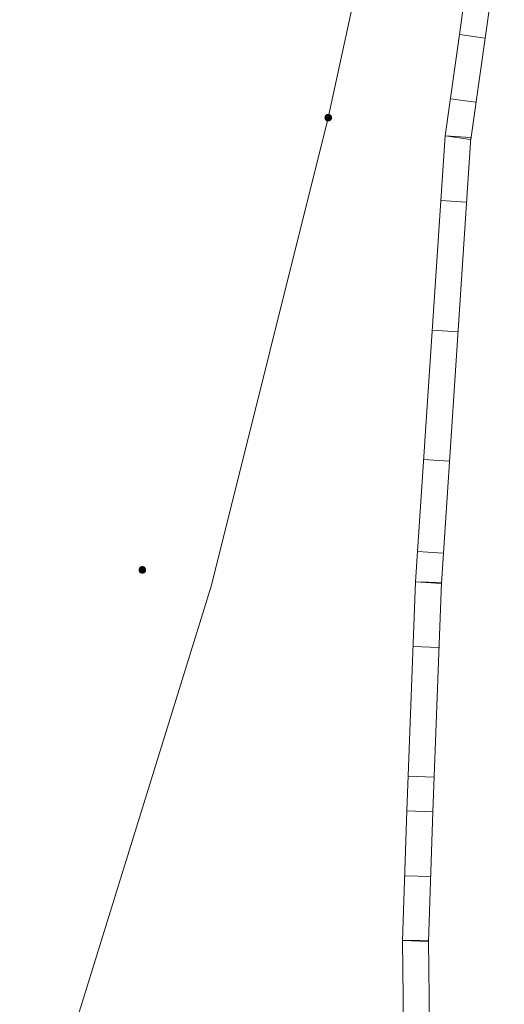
# Model space of a CAD drawing. Header units: metres. Extents: x 3425540 to 3446143, y 5432760 to 5444637.
# Tile 162 of 256: x 3436002 to 3436021, y 5440066 to 5440104. Entities that reach past the tile are written whole.
import ezdxf

# ---------------------------------------------------------------- set-up
doc = ezdxf.new("R2010")
doc.units = ezdxf.units.M
doc.layers.add('B_Bestand', color=9, linetype='Continuous', lineweight=18)
doc.layers.add('B_Flurgrenzen', color=9, linetype='Continuous', lineweight=18)

msp = doc.modelspace()

# ---------------------------------------------------------------- linework, layer by layer
at = {"layer": 'B_Bestand'}
for p, q in [((3436019.873, 5440107.887), (3436019.173, 5440102.936)), ((3436020.863, 5440107.747), (3436020.163, 5440102.796)), ((3436019.173, 5440102.936), (3436018.62, 5440099.029)), ((3436020.149, 5440102.798), (3436019.186, 5440102.934)), ((3436020.163, 5440102.796), (3436019.61, 5440098.889)), ((3436019.799, 5440100.322), (3436018.836, 5440100.459)), ((3436018.62, 5440099.029), (3436017.557, 5440083.006)), ((3436019.618, 5440098.963), (3436018.555, 5440082.94)), ((3436019.604, 5440098.964), (3436018.633, 5440099.028)), ((3436019.596, 5440098.891), (3436018.633, 5440099.027)), ((3436019.438, 5440096.469), (3436018.467, 5440096.534)), ((3436019.107, 5440091.48), (3436018.136, 5440091.545)), ((3436018.776, 5440086.491), (3436017.806, 5440086.556)), ((3436017.557, 5440083.006), (3436017.48, 5440081.844)), ((3436018.541, 5440082.941), (3436017.57, 5440083.005)), ((3436018.555, 5440082.94), (3436018.478, 5440081.778)), ((3436017.48, 5440081.844), (3436017.152, 5440073.011)), ((3436018.465, 5440081.807), (3436017.493, 5440081.844)), ((3436018.464, 5440081.779), (3436017.493, 5440081.843)), ((3436018.479, 5440081.807), (3436018.151, 5440072.974)), ((3436018.373, 5440079.309), (3436017.4, 5440079.345)), ((3436018.187, 5440074.313), (3436017.215, 5440074.349)), ((3436017.152, 5440073.011), (3436016.985, 5440068.014)), ((3436018.137, 5440072.974), (3436017.165, 5440073.011)), ((3436018.137, 5440072.978), (3436017.165, 5440073.011)), ((3436018.151, 5440072.978), (3436017.984, 5440067.981)), ((3436018.054, 5440070.479), (3436017.081, 5440070.512)), ((3436016.985, 5440068.014), (3436017.09, 5440058.013)), ((3436017.971, 5440068.024), (3436016.998, 5440068.014)), ((3436017.97, 5440067.981), (3436016.998, 5440068.014)), ((3436017.985, 5440068.024), (3436018.09, 5440058.023))]:
    msp.add_line(p, q, dxfattribs=at)
msp.add_open_spline([(3435979.664, 5439954.64), (3435980.099, 5439954.133), (3435980.533, 5439953.626), (3435980.968, 5439953.119), (3435981.674, 5439952.296), (3435983.208, 5439952.194), (3435984.18, 5439952.598), (3435985.113, 5439952.986), (3435986.144, 5439953.637), (3435986.545, 5439954.639), (3435987.66, 5439957.43), (3435988.165, 5439960.212), (3435988.668, 5439963.069), (3435989.164, 5439965.886), (3435989.43, 5439968.731), (3435990.015, 5439971.531), (3435990.706, 5439974.84), (3435991.557, 5439978.108), (3435992.813, 5439981.261), (3435993.775, 5439983.675), (3435994.877, 5439986), (3435995.968, 5439988.341), (3435999.348, 5439995.592), (3436003.513, 5440002.473), (3436006.781, 5440009.776), (3436009.279, 5440015.361), (3436008.848, 5440021.843), (3436010.658, 5440027.719), (3436011.667, 5440030.993), (3436012.613, 5440034.354), (3436014.896, 5440037.028), (3436019.574, 5440042.508), (3436025.631, 5440046.002), (3436030.598, 5440050.909), (3436031.346, 5440051.649), (3436032.09, 5440052.372), (3436032.764, 5440053.207), (3436033.592, 5440054.234), (3436034.276, 5440055.379), (3436034.576, 5440056.638), (3436038.384, 5440072.62), (3436042.051, 5440088.609), (3436045.722, 5440104.617), (3436049.03, 5440119.044), (3436052.285, 5440133.477), (3436055.534, 5440147.909), (3436055.814, 5440149.153), (3436056.312, 5440150.471), (3436055.511, 5440151.734), (3436054.876, 5440152.734), (3436053.924, 5440153.45), (3436053.074, 5440153.531), (3436052.45, 5440153.591), (3436051.68, 5440153.123), (3436051.143, 5440152.432), (3436050.255, 5440151.29), (3436050.152, 5440150.158), (3436049.995, 5440148.944), (3436049.609, 5440145.952), (3436049.223, 5440142.959), (3436048.837, 5440139.966)], degree=3, knots=[0, 0, 0, 0, 0.008363, 0.008363, 0.008363, 0.021947, 0.021947, 0.021947, 0.034987, 0.034987, 0.034987, 0.071277, 0.071277, 0.071277, 0.107045, 0.107045, 0.107045, 0.149309, 0.149309, 0.149309, 0.181665, 0.181665, 0.181665, 0.281885, 0.281885, 0.281885, 0.358515, 0.358515, 0.358515, 0.401212, 0.401212, 0.401212, 0.4887, 0.4887, 0.4887, 0.501882, 0.501882, 0.501882, 0.518079, 0.518079, 0.518079, 0.723698, 0.723698, 0.723698, 0.909001, 0.909001, 0.909001, 0.924968, 0.924968, 0.924968, 0.937608, 0.937608, 0.937608, 0.946883, 0.946883, 0.946883, 0.962212, 0.962212, 0.962212, 1, 1, 1, 1], dxfattribs=at)
at = {"layer": 'B_Flurgrenzen'}
for p, q in [((3436024.244, 5440146.734), (3436014.115, 5440099.729)), ((3436014.115, 5440099.729), (3436009.615, 5440081.709)), ((3436009.615, 5440081.709), (3436003.835, 5440063.089))]:
    msp.add_line(p, q, dxfattribs=at)
for points in [[(3436014.24, 5440099.729), (3436014.239, 5440099.745), (3436014.236, 5440099.76), (3436014.231, 5440099.775), (3436014.224, 5440099.789), (3436014.216, 5440099.803), (3436014.207, 5440099.815), (3436014.195, 5440099.825), (3436014.182, 5440099.834), (3436014.168, 5440099.842), (3436014.153, 5440099.848), (3436014.139, 5440099.852), (3436014.123, 5440099.854), (3436014.107, 5440099.854), (3436014.091, 5440099.852), (3436014.077, 5440099.848), (3436014.062, 5440099.842), (3436014.048, 5440099.834), (3436014.035, 5440099.825), (3436014.023, 5440099.815), (3436014.014, 5440099.803), (3436014.006, 5440099.789), (3436013.999, 5440099.775), (3436013.994, 5440099.76), (3436013.991, 5440099.745), (3436013.99, 5440099.729), (3436013.991, 5440099.713), (3436013.994, 5440099.698), (3436013.999, 5440099.683), (3436014.006, 5440099.669), (3436014.014, 5440099.655), (3436014.023, 5440099.643), (3436014.035, 5440099.633), (3436014.048, 5440099.624), (3436014.062, 5440099.616), (3436014.077, 5440099.61), (3436014.091, 5440099.606), (3436014.107, 5440099.604), (3436014.123, 5440099.604), (3436014.139, 5440099.606), (3436014.153, 5440099.61), (3436014.168, 5440099.616), (3436014.182, 5440099.624), (3436014.195, 5440099.633), (3436014.207, 5440099.643), (3436014.216, 5440099.655), (3436014.224, 5440099.669), (3436014.231, 5440099.683), (3436014.236, 5440099.698), (3436014.239, 5440099.713), (3436014.24, 5440099.729)], [(3436014.215, 5440099.729), (3436014.214, 5440099.743), (3436014.211, 5440099.757), (3436014.207, 5440099.769), (3436014.201, 5440099.782), (3436014.192, 5440099.794), (3436014.182, 5440099.804), (3436014.171, 5440099.813), (3436014.159, 5440099.82), (3436014.146, 5440099.824), (3436014.133, 5440099.827), (3436014.119, 5440099.829), (3436014.104, 5440099.828), (3436014.09, 5440099.826), (3436014.078, 5440099.823), (3436014.065, 5440099.816), (3436014.053, 5440099.808), (3436014.043, 5440099.799), (3436014.033, 5440099.788), (3436014.026, 5440099.776), (3436014.021, 5440099.763), (3436014.017, 5440099.75), (3436014.015, 5440099.736), (3436014.015, 5440099.722), (3436014.017, 5440099.708), (3436014.021, 5440099.695), (3436014.026, 5440099.682), (3436014.033, 5440099.67), (3436014.043, 5440099.659), (3436014.053, 5440099.65), (3436014.065, 5440099.642), (3436014.078, 5440099.635), (3436014.09, 5440099.632), (3436014.104, 5440099.63), (3436014.119, 5440099.629), (3436014.133, 5440099.631), (3436014.146, 5440099.634), (3436014.159, 5440099.638), (3436014.171, 5440099.645), (3436014.182, 5440099.654), (3436014.192, 5440099.664), (3436014.201, 5440099.676), (3436014.207, 5440099.689), (3436014.211, 5440099.701), (3436014.214, 5440099.715), (3436014.215, 5440099.729)], [(3436014.191, 5440099.729), (3436014.19, 5440099.741), (3436014.187, 5440099.753), (3436014.182, 5440099.764), (3436014.176, 5440099.774), (3436014.167, 5440099.784), (3436014.158, 5440099.791), (3436014.147, 5440099.798), (3436014.136, 5440099.802), (3436014.124, 5440099.804), (3436014.112, 5440099.805), (3436014.1, 5440099.803), (3436014.088, 5440099.8), (3436014.078, 5440099.795), (3436014.067, 5440099.788), (3436014.058, 5440099.779), (3436014.051, 5440099.769), (3436014.045, 5440099.759), (3436014.041, 5440099.747), (3436014.039, 5440099.735), (3436014.039, 5440099.723), (3436014.041, 5440099.711), (3436014.045, 5440099.699), (3436014.051, 5440099.689), (3436014.058, 5440099.679), (3436014.067, 5440099.67), (3436014.077, 5440099.663), (3436014.088, 5440099.658), (3436014.1, 5440099.655), (3436014.112, 5440099.653), (3436014.124, 5440099.654), (3436014.136, 5440099.656), (3436014.147, 5440099.66), (3436014.158, 5440099.667), (3436014.167, 5440099.674), (3436014.176, 5440099.684), (3436014.182, 5440099.694), (3436014.187, 5440099.705), (3436014.19, 5440099.717), (3436014.191, 5440099.729)], [(3436014.166, 5440099.729), (3436014.165, 5440099.739), (3436014.162, 5440099.749), (3436014.157, 5440099.758), (3436014.151, 5440099.765), (3436014.144, 5440099.771), (3436014.135, 5440099.776), (3436014.125, 5440099.779), (3436014.115, 5440099.78), (3436014.105, 5440099.779), (3436014.095, 5440099.776), (3436014.086, 5440099.771), (3436014.079, 5440099.765), (3436014.073, 5440099.758), (3436014.068, 5440099.749), (3436014.065, 5440099.739), (3436014.064, 5440099.729), (3436014.065, 5440099.719), (3436014.068, 5440099.709), (3436014.073, 5440099.7), (3436014.079, 5440099.693), (3436014.086, 5440099.687), (3436014.095, 5440099.682), (3436014.105, 5440099.679), (3436014.115, 5440099.678), (3436014.125, 5440099.679), (3436014.135, 5440099.682), (3436014.144, 5440099.687), (3436014.151, 5440099.693), (3436014.157, 5440099.7), (3436014.162, 5440099.709), (3436014.165, 5440099.719), (3436014.166, 5440099.729)], [(3436014.142, 5440099.729), (3436014.141, 5440099.736), (3436014.138, 5440099.743), (3436014.133, 5440099.749), (3436014.127, 5440099.753), (3436014.12, 5440099.755), (3436014.113, 5440099.756), (3436014.106, 5440099.754), (3436014.099, 5440099.751), (3436014.094, 5440099.746), (3436014.09, 5440099.74), (3436014.088, 5440099.733), (3436014.088, 5440099.725), (3436014.09, 5440099.718), (3436014.094, 5440099.712), (3436014.099, 5440099.707), (3436014.106, 5440099.704), (3436014.113, 5440099.702), (3436014.12, 5440099.703), (3436014.127, 5440099.705), (3436014.133, 5440099.709), (3436014.138, 5440099.715), (3436014.141, 5440099.722), (3436014.142, 5440099.729)], [(3436007.072, 5440082.299), (3436007.071, 5440082.315), (3436007.068, 5440082.33), (3436007.063, 5440082.345), (3436007.056, 5440082.359), (3436007.048, 5440082.373), (3436007.039, 5440082.385), (3436007.027, 5440082.395), (3436007.014, 5440082.404), (3436007, 5440082.412), (3436006.985, 5440082.418), (3436006.971, 5440082.422), (3436006.955, 5440082.424), (3436006.939, 5440082.424), (3436006.923, 5440082.422), (3436006.909, 5440082.418), (3436006.894, 5440082.412), (3436006.88, 5440082.404), (3436006.867, 5440082.395), (3436006.855, 5440082.385), (3436006.846, 5440082.373), (3436006.838, 5440082.359), (3436006.831, 5440082.345), (3436006.826, 5440082.33), (3436006.823, 5440082.315), (3436006.822, 5440082.299), (3436006.823, 5440082.283), (3436006.826, 5440082.268), (3436006.831, 5440082.253), (3436006.838, 5440082.239), (3436006.846, 5440082.225), (3436006.855, 5440082.213), (3436006.867, 5440082.203), (3436006.88, 5440082.194), (3436006.894, 5440082.186), (3436006.909, 5440082.18), (3436006.923, 5440082.176), (3436006.939, 5440082.174), (3436006.955, 5440082.174), (3436006.971, 5440082.176), (3436006.985, 5440082.18), (3436007, 5440082.186), (3436007.014, 5440082.194), (3436007.027, 5440082.203), (3436007.039, 5440082.213), (3436007.048, 5440082.225), (3436007.056, 5440082.239), (3436007.063, 5440082.253), (3436007.068, 5440082.268), (3436007.071, 5440082.283), (3436007.072, 5440082.299)], [(3436007.047, 5440082.299), (3436007.046, 5440082.313), (3436007.043, 5440082.327), (3436007.039, 5440082.339), (3436007.033, 5440082.352), (3436007.024, 5440082.364), (3436007.014, 5440082.374), (3436007.003, 5440082.383), (3436006.991, 5440082.39), (3436006.978, 5440082.394), (3436006.965, 5440082.397), (3436006.951, 5440082.399), (3436006.936, 5440082.398), (3436006.922, 5440082.396), (3436006.91, 5440082.393), (3436006.897, 5440082.386), (3436006.885, 5440082.378), (3436006.875, 5440082.369), (3436006.865, 5440082.358), (3436006.858, 5440082.346), (3436006.853, 5440082.333), (3436006.849, 5440082.32), (3436006.847, 5440082.306), (3436006.847, 5440082.292), (3436006.849, 5440082.278), (3436006.853, 5440082.265), (3436006.858, 5440082.252), (3436006.865, 5440082.24), (3436006.875, 5440082.229), (3436006.885, 5440082.22), (3436006.897, 5440082.212), (3436006.91, 5440082.205), (3436006.922, 5440082.202), (3436006.936, 5440082.2), (3436006.951, 5440082.199), (3436006.965, 5440082.201), (3436006.978, 5440082.204), (3436006.991, 5440082.208), (3436007.003, 5440082.215), (3436007.014, 5440082.224), (3436007.024, 5440082.234), (3436007.033, 5440082.246), (3436007.039, 5440082.259), (3436007.043, 5440082.271), (3436007.046, 5440082.285), (3436007.047, 5440082.299)], [(3436007.023, 5440082.299), (3436007.022, 5440082.311), (3436007.019, 5440082.323), (3436007.014, 5440082.334), (3436007.008, 5440082.344), (3436006.999, 5440082.354), (3436006.99, 5440082.361), (3436006.979, 5440082.368), (3436006.968, 5440082.372), (3436006.956, 5440082.374), (3436006.944, 5440082.375), (3436006.932, 5440082.373), (3436006.92, 5440082.37), (3436006.91, 5440082.365), (3436006.899, 5440082.358), (3436006.89, 5440082.349), (3436006.883, 5440082.339), (3436006.877, 5440082.329), (3436006.873, 5440082.317), (3436006.871, 5440082.305), (3436006.871, 5440082.293), (3436006.873, 5440082.281), (3436006.877, 5440082.269), (3436006.883, 5440082.259), (3436006.89, 5440082.249), (3436006.899, 5440082.24), (3436006.909, 5440082.233), (3436006.92, 5440082.228), (3436006.932, 5440082.225), (3436006.944, 5440082.223), (3436006.956, 5440082.224), (3436006.968, 5440082.226), (3436006.979, 5440082.23), (3436006.99, 5440082.237), (3436006.999, 5440082.244), (3436007.008, 5440082.254), (3436007.014, 5440082.264), (3436007.019, 5440082.275), (3436007.022, 5440082.287), (3436007.023, 5440082.299)], [(3436006.998, 5440082.299), (3436006.997, 5440082.309), (3436006.994, 5440082.319), (3436006.989, 5440082.328), (3436006.983, 5440082.335), (3436006.976, 5440082.341), (3436006.967, 5440082.346), (3436006.957, 5440082.349), (3436006.947, 5440082.35), (3436006.937, 5440082.349), (3436006.927, 5440082.346), (3436006.918, 5440082.341), (3436006.911, 5440082.335), (3436006.905, 5440082.328), (3436006.9, 5440082.319), (3436006.897, 5440082.309), (3436006.896, 5440082.299), (3436006.897, 5440082.289), (3436006.9, 5440082.279), (3436006.905, 5440082.27), (3436006.911, 5440082.263), (3436006.918, 5440082.257), (3436006.927, 5440082.252), (3436006.937, 5440082.249), (3436006.947, 5440082.248), (3436006.957, 5440082.249), (3436006.967, 5440082.252), (3436006.976, 5440082.257), (3436006.983, 5440082.263), (3436006.989, 5440082.27), (3436006.994, 5440082.279), (3436006.997, 5440082.289), (3436006.998, 5440082.299)], [(3436006.974, 5440082.299), (3436006.973, 5440082.306), (3436006.97, 5440082.313), (3436006.965, 5440082.319), (3436006.959, 5440082.323), (3436006.952, 5440082.325), (3436006.945, 5440082.326), (3436006.938, 5440082.324), (3436006.931, 5440082.321), (3436006.926, 5440082.316), (3436006.922, 5440082.31), (3436006.92, 5440082.303), (3436006.92, 5440082.295), (3436006.922, 5440082.288), (3436006.926, 5440082.282), (3436006.931, 5440082.277), (3436006.938, 5440082.274), (3436006.945, 5440082.272), (3436006.952, 5440082.273), (3436006.959, 5440082.275), (3436006.965, 5440082.279), (3436006.97, 5440082.285), (3436006.973, 5440082.292), (3436006.974, 5440082.299)]]:
    msp.add_lwpolyline(points, dxfattribs=at)

doc.saveas('drawing.dxf')
